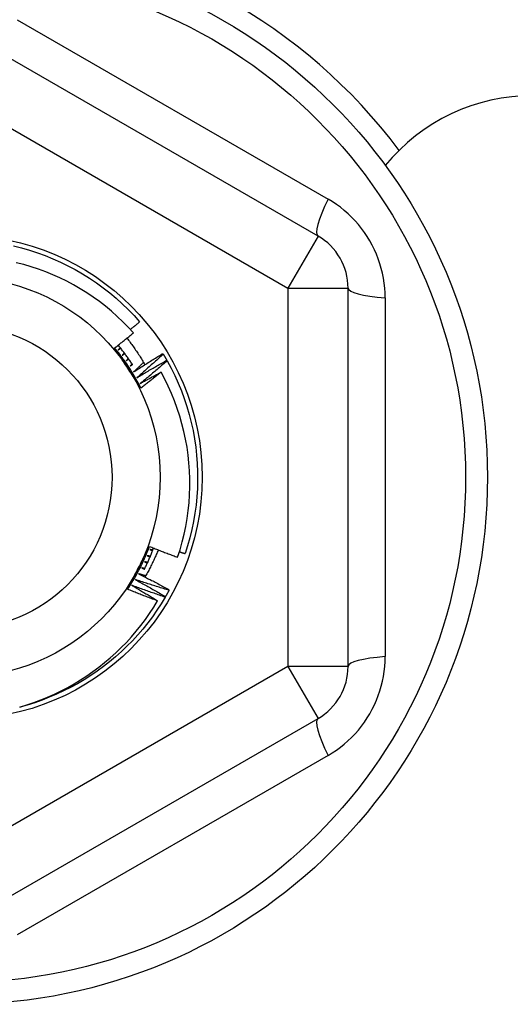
# Model space of a CAD drawing. Header units: inches. Extents: x 32 to 80, y 18.9 to 39.2.
# Tile 49 of 53: x 74.2 to 74.521, y 36.222 to 36.867. Entities that reach past the tile are written whole.
import ezdxf

# ---------------------------------------------------------------- set-up
doc = ezdxf.new("R2010")
doc.units = ezdxf.units.IN
doc.header["$MEASUREMENT"] = 0
doc.layers.add('Visible Edges(ANSI)', color=7, linetype='Continuous', lineweight=25)
doc.layers.add('Visible Tangent Edges(ANSI)', color=7, linetype='Continuous', lineweight=25)

msp = doc.modelspace()

# ---------------------------------------------------------------- linework, layer by layer
at = {"layer": 'Visible Edges(ANSI)'}
for p, q in [((74.39514, 36.72536), (74.18057, 36.84924)), ((74.41482, 36.4435), (74.41482, 36.69126)), ((74.29362, 36.6484), (74.29384, 36.64805)), ((74.29622, 36.64399), (74.29642, 36.64363)), ((74.29783, 36.49369), (74.29763, 36.49333)), ((74.29533, 36.48922), (74.29512, 36.48886)), ((74.18057, 36.28552), (74.39514, 36.4094))]:
    msp.add_line(p, q, dxfattribs=at)
at = {"layer": 'Visible Edges(ANSI)', "flags": 128}
for points in [[(74.19582, 36.71892), (74.2011, 36.7176), (74.20633, 36.7161), (74.21151, 36.71442), (74.21662, 36.71256), (74.22167, 36.71052), (74.22664, 36.70831), (74.23153, 36.70592), (74.23633, 36.70336), (74.24105, 36.70064), (74.24566, 36.69775), (74.25017, 36.69471), (74.25457, 36.69151), (74.25886, 36.68815), (74.26302, 36.68465), (74.26706, 36.681), (74.27097, 36.67722), (74.27475, 36.6733), (74.27838, 36.66925)], [(74.27431, 36.66189), (74.27092, 36.66561), (74.2674, 36.66922), (74.26376, 36.67271), (74.26, 36.67607), (74.25613, 36.67931), (74.25214, 36.68241), (74.24804, 36.68538), (74.24385, 36.6882), (74.23957, 36.69087), (74.2352, 36.69339), (74.23075, 36.69575), (74.22623, 36.69796), (74.22163, 36.70002), (74.21696, 36.70191), (74.21222, 36.70364), (74.20743, 36.70521), (74.20257, 36.70661), (74.19767, 36.70785)], [(74.27236, 36.66406), (74.27261, 36.66427), (74.27286, 36.66449), (74.27312, 36.6647), (74.27337, 36.66492), (74.27362, 36.66513), (74.27387, 36.66535), (74.27412, 36.66556), (74.27437, 36.66578), (74.27463, 36.666), (74.27488, 36.66621), (74.27513, 36.66643), (74.27538, 36.66665), (74.27563, 36.66686), (74.27588, 36.66708), (74.27613, 36.6673), (74.27638, 36.66751), (74.27663, 36.66773), (74.27688, 36.66795), (74.27713, 36.66816), (74.27738, 36.66838), (74.27763, 36.6686), (74.27788, 36.66882), (74.27813, 36.66903), (74.27838, 36.66925)], [(74.26206, 36.65207), (74.26258, 36.65247), (74.26309, 36.65287), (74.26361, 36.65328), (74.26412, 36.65368), (74.26463, 36.65409), (74.26515, 36.6545), (74.26566, 36.6549), (74.26617, 36.65531), (74.26668, 36.65572), (74.26719, 36.65613), (74.2677, 36.65653), (74.26821, 36.65694), (74.26872, 36.65735), (74.26923, 36.65776), (74.26974, 36.65817), (74.27025, 36.65858), (74.27076, 36.65899), (74.27127, 36.65941), (74.27177, 36.65982), (74.27228, 36.66023), (74.27279, 36.66064), (74.27329, 36.66106), (74.2738, 36.66147), (74.27431, 36.66189)], [(74.27011, 36.65847), (74.27065, 36.65778), (74.27118, 36.65709), (74.27172, 36.65639), (74.27224, 36.65569), (74.27276, 36.65499), (74.27328, 36.65428), (74.2738, 36.65357), (74.27431, 36.65286), (74.27481, 36.65215), (74.27531, 36.65143), (74.27581, 36.65071), (74.2763, 36.64999), (74.27678, 36.64926), (74.27727, 36.64854), (74.27774, 36.6478), (74.27822, 36.64707), (74.27868, 36.64633), (74.27915, 36.64559), (74.27961, 36.64485), (74.28006, 36.6441), (74.28051, 36.64336), (74.28096, 36.64261), (74.2814, 36.64185), (74.28183, 36.6411)], [(74.27925, 36.62567), (74.27854, 36.62677), (74.27782, 36.62786), (74.27711, 36.62896), (74.27639, 36.63006), (74.27568, 36.63116), (74.27496, 36.63226), (74.27425, 36.63336), (74.27353, 36.63446), (74.27281, 36.63556), (74.2721, 36.63666), (74.27138, 36.63776), (74.27066, 36.63887), (74.26994, 36.63997), (74.26922, 36.64108), (74.26851, 36.64218), (74.26779, 36.64328), (74.26707, 36.64438), (74.26636, 36.64548), (74.26564, 36.64658), (74.26493, 36.64768), (74.26421, 36.64878), (74.2635, 36.64987), (74.26278, 36.65097), (74.26206, 36.65207)], [(74.27925, 36.62567), (74.27867, 36.62685), (74.27807, 36.62802), (74.27746, 36.62919), (74.27683, 36.63035), (74.2762, 36.6315), (74.27556, 36.63264), (74.2749, 36.63378), (74.27423, 36.63492), (74.27355, 36.63605), (74.27286, 36.63716), (74.27216, 36.63828), (74.27145, 36.63938), (74.27073, 36.64048), (74.26999, 36.64157), (74.26925, 36.64266), (74.26849, 36.64373), (74.26772, 36.6448), (74.26695, 36.64587), (74.26616, 36.64692), (74.26536, 36.64796), (74.26455, 36.649), (74.26373, 36.65003), (74.2629, 36.65105), (74.26206, 36.65207)], [(74.27381, 36.64108), (74.27344, 36.64163), (74.27308, 36.64219), (74.27271, 36.64274), (74.27233, 36.64329), (74.27196, 36.64383), (74.27158, 36.64438), (74.2712, 36.64492), (74.27082, 36.64546), (74.27043, 36.646), (74.27005, 36.64654), (74.26966, 36.64708), (74.26926, 36.64761), (74.26887, 36.64814), (74.26847, 36.64867), (74.26807, 36.6492), (74.26766, 36.64973), (74.26726, 36.65025), (74.26685, 36.65077), (74.26644, 36.65129), (74.26602, 36.65181), (74.26561, 36.65233), (74.26519, 36.65284), (74.26477, 36.65335), (74.26434, 36.65386)], [(74.26568, 36.65223), (74.26563, 36.65217), (74.26558, 36.6521), (74.26552, 36.65204), (74.26547, 36.65197), (74.26542, 36.65191), (74.26536, 36.65184), (74.26531, 36.65178), (74.26526, 36.65171), (74.2652, 36.65165), (74.26515, 36.65159), (74.2651, 36.65152), (74.26505, 36.65146), (74.26499, 36.65139), (74.26494, 36.65133), (74.26489, 36.65126), (74.26483, 36.6512), (74.26478, 36.65113), (74.26473, 36.65107), (74.26467, 36.651), (74.26462, 36.65094), (74.26457, 36.65087), (74.26451, 36.65081), (74.26446, 36.65074), (74.26441, 36.65068)], [(74.26441, 36.65068), (74.26447, 36.65073), (74.26453, 36.65079), (74.26459, 36.65084), (74.26466, 36.65089), (74.26472, 36.65095), (74.26478, 36.651), (74.26484, 36.65105), (74.26491, 36.65111), (74.26497, 36.65116), (74.26503, 36.65121), (74.26509, 36.65127), (74.26516, 36.65132), (74.26522, 36.65137), (74.26528, 36.65142), (74.26534, 36.65148), (74.26541, 36.65153), (74.26547, 36.65158), (74.26553, 36.65164), (74.26559, 36.65169), (74.26566, 36.65174), (74.26572, 36.6518), (74.26578, 36.65185), (74.26584, 36.6519), (74.26591, 36.65196)], [(74.26842, 36.64874), (74.26836, 36.64867), (74.26831, 36.64861), (74.26825, 36.64855), (74.2682, 36.64849), (74.26814, 36.64842), (74.26809, 36.64836), (74.26803, 36.6483), (74.26798, 36.64823), (74.26792, 36.64817), (74.26787, 36.64811), (74.26781, 36.64804), (74.26776, 36.64798), (74.2677, 36.64792), (74.26765, 36.64786), (74.26759, 36.64779), (74.26753, 36.64773), (74.26748, 36.64767), (74.26742, 36.6476), (74.26737, 36.64754), (74.26731, 36.64748), (74.26726, 36.64742), (74.2672, 36.64735), (74.26715, 36.64729), (74.26709, 36.64723)], [(74.26709, 36.64723), (74.26716, 36.64728), (74.26722, 36.64733), (74.26728, 36.64738), (74.26735, 36.64743), (74.26741, 36.64748), (74.26748, 36.64753), (74.26754, 36.64759), (74.26761, 36.64764), (74.26767, 36.64769), (74.26773, 36.64774), (74.2678, 36.64779), (74.26786, 36.64784), (74.26793, 36.64789), (74.26799, 36.64794), (74.26805, 36.64799), (74.26812, 36.64805), (74.26818, 36.6481), (74.26825, 36.64815), (74.26831, 36.6482), (74.26838, 36.64825), (74.26844, 36.6483), (74.2685, 36.64835), (74.26857, 36.6484), (74.26863, 36.64845)], [(74.27104, 36.64515), (74.27098, 36.64509), (74.27092, 36.64503), (74.27087, 36.64497), (74.27081, 36.64491), (74.27075, 36.64485), (74.27069, 36.64479), (74.27064, 36.64473), (74.27058, 36.64467), (74.27052, 36.6446), (74.27047, 36.64454), (74.27041, 36.64448), (74.27035, 36.64442), (74.27029, 36.64436), (74.27024, 36.6443), (74.27018, 36.64424), (74.27012, 36.64418), (74.27006, 36.64412), (74.27001, 36.64405), (74.26995, 36.64399), (74.26989, 36.64393), (74.26983, 36.64387), (74.26978, 36.64381), (74.26972, 36.64375), (74.26966, 36.64369)], [(74.26966, 36.64369), (74.26973, 36.64374), (74.26979, 36.64379), (74.26986, 36.64383), (74.26993, 36.64388), (74.26999, 36.64393), (74.27006, 36.64398), (74.27012, 36.64403), (74.27019, 36.64408), (74.27025, 36.64413), (74.27032, 36.64418), (74.27039, 36.64423), (74.27045, 36.64428), (74.27052, 36.64433), (74.27058, 36.64437), (74.27065, 36.64442), (74.27072, 36.64447), (74.27078, 36.64452), (74.27085, 36.64457), (74.27091, 36.64462), (74.27098, 36.64467), (74.27104, 36.64472), (74.27111, 36.64477), (74.27118, 36.64482), (74.27124, 36.64486)], [(74.27445, 36.63637), (74.27524, 36.63688), (74.27603, 36.63739), (74.27682, 36.6379), (74.27762, 36.63841), (74.27841, 36.63892), (74.27921, 36.63943), (74.28, 36.63994), (74.2808, 36.64044), (74.28159, 36.64095), (74.28239, 36.64145), (74.28319, 36.64195), (74.28399, 36.64246), (74.28479, 36.64296), (74.28559, 36.64346), (74.28639, 36.64396), (74.28719, 36.64445), (74.28799, 36.64495), (74.28879, 36.64545), (74.2896, 36.64594), (74.2904, 36.64644), (74.29121, 36.64693), (74.29201, 36.64742), (74.29282, 36.64791), (74.29362, 36.6484)], [(74.29384, 36.64805), (74.29313, 36.6474), (74.29242, 36.64674), (74.29172, 36.64609), (74.29101, 36.64544), (74.2903, 36.64479), (74.28959, 36.64414), (74.28888, 36.64349), (74.28816, 36.64284), (74.28745, 36.64219), (74.28674, 36.64155), (74.28602, 36.6409), (74.28531, 36.64026), (74.28459, 36.63961), (74.28387, 36.63897), (74.28316, 36.63833), (74.28244, 36.63769), (74.28172, 36.63705), (74.281, 36.63641), (74.28028, 36.63577), (74.27955, 36.63513), (74.27883, 36.6345), (74.27811, 36.63386), (74.27738, 36.63322), (74.27666, 36.63259)], [(74.29384, 36.64805), (74.29394, 36.64788), (74.29404, 36.64772), (74.29414, 36.64755), (74.29424, 36.64738), (74.29434, 36.64721), (74.29444, 36.64704), (74.29454, 36.64687), (74.29464, 36.6467), (74.29474, 36.64654), (74.29484, 36.64637), (74.29494, 36.6462), (74.29504, 36.64603), (74.29514, 36.64586), (74.29524, 36.64569), (74.29534, 36.64552), (74.29544, 36.64535), (74.29554, 36.64518), (74.29563, 36.64501), (74.29573, 36.64484), (74.29583, 36.64467), (74.29593, 36.6445), (74.29602, 36.64433), (74.29612, 36.64416), (74.29622, 36.64399)], [(74.27354, 36.64149), (74.27348, 36.64143), (74.27342, 36.64137), (74.27336, 36.64131), (74.2733, 36.64125), (74.27324, 36.64119), (74.27318, 36.64113), (74.27312, 36.64107), (74.27306, 36.64101), (74.273, 36.64095), (74.27295, 36.64089), (74.27289, 36.64084), (74.27283, 36.64078), (74.27277, 36.64072), (74.27271, 36.64066), (74.27265, 36.6406), (74.27259, 36.64054), (74.27253, 36.64048), (74.27247, 36.64042), (74.27241, 36.64036), (74.27235, 36.6403), (74.27229, 36.64024), (74.27223, 36.64018), (74.27217, 36.64013), (74.27212, 36.64007)], [(74.27212, 36.64007), (74.27218, 36.64011), (74.27225, 36.64016), (74.27232, 36.64021), (74.27238, 36.64025), (74.27245, 36.6403), (74.27252, 36.64035), (74.27259, 36.64039), (74.27265, 36.64044), (74.27272, 36.64049), (74.27279, 36.64053), (74.27286, 36.64058), (74.27292, 36.64063), (74.27299, 36.64068), (74.27306, 36.64072), (74.27313, 36.64077), (74.27319, 36.64082), (74.27326, 36.64086), (74.27333, 36.64091), (74.2734, 36.64096), (74.27346, 36.641), (74.27353, 36.64105), (74.2736, 36.6411), (74.27367, 36.64114), (74.27373, 36.64119)], [(74.28099, 36.64254), (74.28072, 36.64228), (74.28045, 36.64203), (74.28018, 36.64177), (74.27991, 36.64151), (74.27964, 36.64125), (74.27936, 36.64099), (74.27909, 36.64073), (74.27882, 36.64048), (74.27855, 36.64022), (74.27827, 36.63996), (74.278, 36.6397), (74.27773, 36.63945), (74.27746, 36.63919), (74.27718, 36.63893), (74.27691, 36.63867), (74.27664, 36.63842), (74.27636, 36.63816), (74.27609, 36.6379), (74.27582, 36.63765), (74.27554, 36.63739), (74.27527, 36.63713), (74.275, 36.63688), (74.27472, 36.63662), (74.27445, 36.63637)], [(74.27666, 36.63259), (74.27746, 36.63308), (74.27827, 36.63356), (74.27908, 36.63405), (74.27989, 36.63453), (74.2807, 36.63501), (74.28151, 36.6355), (74.28232, 36.63598), (74.28314, 36.63646), (74.28395, 36.63693), (74.28476, 36.63741), (74.28558, 36.63789), (74.28639, 36.63836), (74.28721, 36.63884), (74.28802, 36.63931), (74.28884, 36.63978), (74.28966, 36.64025), (74.29048, 36.64072), (74.29129, 36.64119), (74.29211, 36.64166), (74.29293, 36.64213), (74.29375, 36.6426), (74.29457, 36.64306), (74.2954, 36.64353), (74.29622, 36.64399)], [(74.29642, 36.64363), (74.29569, 36.643), (74.29496, 36.64237), (74.29424, 36.64174), (74.29351, 36.64111), (74.29277, 36.64049), (74.29204, 36.63986), (74.29131, 36.63924), (74.29058, 36.63861), (74.28984, 36.63799), (74.28911, 36.63737), (74.28837, 36.63674), (74.28764, 36.63612), (74.2869, 36.6355), (74.28616, 36.63488), (74.28542, 36.63427), (74.28469, 36.63365), (74.28394, 36.63303), (74.2832, 36.63242), (74.28246, 36.6318), (74.28172, 36.63119), (74.28098, 36.63058), (74.28023, 36.62997), (74.27949, 36.62935), (74.27874, 36.62874)], [(74.29642, 36.64363), (74.299, 36.63884), (74.30142, 36.63397), (74.30366, 36.62901), (74.30573, 36.62398), (74.30762, 36.61887), (74.30934, 36.61371), (74.31087, 36.60848), (74.31221, 36.60321), (74.31337, 36.59789), (74.31435, 36.59254), (74.31513, 36.58716), (74.31573, 36.58175), (74.31614, 36.57632), (74.31636, 36.57088), (74.31638, 36.56544), (74.31622, 36.56), (74.31587, 36.55457), (74.31533, 36.54916), (74.31459, 36.54376), (74.31367, 36.5384), (74.31257, 36.53307), (74.31127, 36.52779), (74.30979, 36.52255), (74.30813, 36.51737)], [(74.27874, 36.62874), (74.27931, 36.62906), (74.27987, 36.62938), (74.28044, 36.62969), (74.28101, 36.63001), (74.28158, 36.63032), (74.28215, 36.63064), (74.28272, 36.63095), (74.28329, 36.63127), (74.28385, 36.63158), (74.28442, 36.63189), (74.28499, 36.6322), (74.28556, 36.63251), (74.28614, 36.63283), (74.28671, 36.63314), (74.28728, 36.63345), (74.28785, 36.63376), (74.28842, 36.63406), (74.28899, 36.63437), (74.28956, 36.63468), (74.29014, 36.63499), (74.29071, 36.6353), (74.29128, 36.6356), (74.29186, 36.63591), (74.29243, 36.63621)], [(74.29243, 36.63621), (74.29189, 36.63577), (74.29134, 36.63532), (74.2908, 36.63488), (74.29025, 36.63444), (74.2897, 36.63399), (74.28916, 36.63355), (74.28861, 36.63311), (74.28806, 36.63267), (74.28752, 36.63223), (74.28697, 36.63179), (74.28642, 36.63135), (74.28587, 36.63091), (74.28532, 36.63047), (74.28477, 36.63003), (74.28422, 36.62959), (74.28367, 36.62915), (74.28312, 36.62872), (74.28257, 36.62828), (74.28202, 36.62784), (74.28147, 36.62741), (74.28091, 36.62697), (74.28036, 36.62654), (74.27981, 36.62611), (74.27925, 36.62567)], [(74.30328, 36.51497), (74.30487, 36.51995), (74.30629, 36.52498), (74.30754, 36.53006), (74.30861, 36.53519), (74.3095, 36.54034), (74.31022, 36.54551), (74.31075, 36.5507), (74.3111, 36.5559), (74.31127, 36.56111), (74.31126, 36.56633), (74.31107, 36.57154), (74.3107, 36.57675), (74.31015, 36.58195), (74.30941, 36.58713), (74.3085, 36.59229), (74.3074, 36.5974), (74.30613, 36.60246), (74.30469, 36.60747), (74.30307, 36.61243), (74.30128, 36.61733), (74.29932, 36.62216), (74.29719, 36.62692), (74.29489, 36.63161), (74.29243, 36.63621)], [(74.27055, 36.49402), (74.27114, 36.49518), (74.27173, 36.49635), (74.27233, 36.49752), (74.27292, 36.49869), (74.27351, 36.49986), (74.27411, 36.50103), (74.2747, 36.50219), (74.2753, 36.50337), (74.27589, 36.50454), (74.27649, 36.50571), (74.27708, 36.50688), (74.27768, 36.50806), (74.27828, 36.50923), (74.27888, 36.5104), (74.27947, 36.51158), (74.28007, 36.51275), (74.28066, 36.51392), (74.28126, 36.51509), (74.28185, 36.51626), (74.28245, 36.51743), (74.28304, 36.51859), (74.28363, 36.51976), (74.28422, 36.52093), (74.28481, 36.5221)], [(74.27055, 36.49402), (74.27128, 36.49511), (74.27199, 36.49622), (74.2727, 36.49733), (74.27339, 36.49845), (74.27407, 36.49957), (74.27474, 36.5007), (74.2754, 36.50184), (74.27605, 36.50299), (74.27668, 36.50414), (74.27731, 36.5053), (74.27792, 36.50646), (74.27852, 36.50763), (74.27911, 36.50881), (74.27969, 36.50999), (74.28026, 36.51118), (74.28081, 36.51237), (74.28136, 36.51357), (74.28189, 36.51477), (74.2824, 36.51598), (74.28291, 36.51719), (74.2834, 36.51841), (74.28389, 36.51964), (74.28436, 36.52087), (74.28481, 36.5221)], [(74.28481, 36.5221), (74.28558, 36.52179), (74.28635, 36.52149), (74.28711, 36.52118), (74.28788, 36.52088), (74.28865, 36.52057), (74.28941, 36.52027), (74.29018, 36.51997), (74.29095, 36.51967), (74.29172, 36.51937), (74.29249, 36.51907), (74.29326, 36.51877), (74.29402, 36.51847), (74.29479, 36.51818), (74.29556, 36.51788), (74.29633, 36.51758), (74.29711, 36.51729), (74.29788, 36.517), (74.29865, 36.51671), (74.29942, 36.51641), (74.30019, 36.51612), (74.30096, 36.51583), (74.30174, 36.51555), (74.30251, 36.51526), (74.30328, 36.51497)], [(74.2815, 36.5071), (74.28178, 36.50766), (74.28206, 36.50823), (74.28234, 36.5088), (74.28261, 36.50937), (74.28288, 36.50994), (74.28315, 36.51051), (74.28342, 36.51109), (74.28368, 36.51166), (74.28394, 36.51224), (74.2842, 36.51282), (74.28445, 36.5134), (74.2847, 36.51398), (74.28495, 36.51456), (74.2852, 36.51514), (74.28544, 36.51572), (74.28568, 36.51631), (74.28592, 36.51689), (74.28615, 36.51748), (74.28639, 36.51807), (74.28662, 36.51866), (74.28684, 36.51925), (74.28707, 36.51984), (74.28729, 36.52043), (74.28751, 36.52102)], [(74.29056, 36.51982), (74.29025, 36.51906), (74.28994, 36.5183), (74.28962, 36.51754), (74.2893, 36.51678), (74.28898, 36.51602), (74.28865, 36.51527), (74.28831, 36.51452), (74.28797, 36.51377), (74.28763, 36.51302), (74.28728, 36.51227), (74.28693, 36.51153), (74.28657, 36.51079), (74.28621, 36.51005), (74.28585, 36.50931), (74.28547, 36.50857), (74.2851, 36.50784), (74.28472, 36.50711), (74.28434, 36.50638), (74.28395, 36.50565), (74.28355, 36.50492), (74.28316, 36.5042), (74.28276, 36.50348), (74.28235, 36.50276), (74.28194, 36.50205)], [(74.28342, 36.516), (74.2835, 36.51597), (74.28357, 36.51594), (74.28365, 36.51591), (74.28373, 36.51588), (74.2838, 36.51585), (74.28388, 36.51582), (74.28396, 36.51579), (74.28403, 36.51576), (74.28411, 36.51573), (74.28419, 36.5157), (74.28426, 36.51567), (74.28434, 36.51564), (74.28442, 36.51561), (74.28449, 36.51558), (74.28457, 36.51555), (74.28465, 36.51552), (74.28472, 36.51549), (74.2848, 36.51546), (74.28488, 36.51544), (74.28495, 36.51541), (74.28503, 36.51538), (74.28511, 36.51535), (74.28518, 36.51532), (74.28526, 36.51529)], [(74.2854, 36.51561), (74.28531, 36.51563), (74.28523, 36.51565), (74.28515, 36.51566), (74.28507, 36.51568), (74.28498, 36.51569), (74.2849, 36.51571), (74.28482, 36.51573), (74.28474, 36.51574), (74.28466, 36.51576), (74.28457, 36.51577), (74.28449, 36.51579), (74.28441, 36.5158), (74.28433, 36.51582), (74.28424, 36.51584), (74.28416, 36.51585), (74.28408, 36.51587), (74.284, 36.51588), (74.28391, 36.5159), (74.28383, 36.51592), (74.28375, 36.51593), (74.28367, 36.51595), (74.28359, 36.51596), (74.2835, 36.51598), (74.28342, 36.516)], [(74.28505, 36.52006), (74.28512, 36.52003), (74.2852, 36.52), (74.28528, 36.51998), (74.28536, 36.51995), (74.28543, 36.51992), (74.28551, 36.5199), (74.28559, 36.51987), (74.28567, 36.51984), (74.28574, 36.51981), (74.28582, 36.51979), (74.2859, 36.51976), (74.28598, 36.51973), (74.28605, 36.51971), (74.28613, 36.51968), (74.28621, 36.51965), (74.28629, 36.51963), (74.28636, 36.5196), (74.28644, 36.51957), (74.28652, 36.51954), (74.2866, 36.51952), (74.28667, 36.51949), (74.28675, 36.51946), (74.28683, 36.51944), (74.28691, 36.51941)], [(74.28703, 36.51974), (74.28695, 36.51975), (74.28687, 36.51977), (74.28678, 36.51978), (74.2867, 36.51979), (74.28662, 36.51981), (74.28654, 36.51982), (74.28645, 36.51983), (74.28637, 36.51985), (74.28629, 36.51986), (74.2862, 36.51987), (74.28612, 36.51989), (74.28604, 36.5199), (74.28596, 36.51991), (74.28587, 36.51992), (74.28579, 36.51994), (74.28571, 36.51995), (74.28563, 36.51996), (74.28554, 36.51998), (74.28546, 36.51999), (74.28538, 36.52), (74.28529, 36.52002), (74.28521, 36.52003), (74.28513, 36.52004), (74.28505, 36.52006)], [(74.30447, 36.51861), (74.30462, 36.51856), (74.30477, 36.51851), (74.30492, 36.51845), (74.30508, 36.5184), (74.30523, 36.51835), (74.30538, 36.5183), (74.30553, 36.51825), (74.30569, 36.51819), (74.30584, 36.51814), (74.30599, 36.51809), (74.30615, 36.51804), (74.3063, 36.51799), (74.30645, 36.51793), (74.3066, 36.51788), (74.30676, 36.51783), (74.30691, 36.51778), (74.30706, 36.51773), (74.30722, 36.51768), (74.30737, 36.51762), (74.30752, 36.51757), (74.30768, 36.51752), (74.30783, 36.51747), (74.30798, 36.51742), (74.30813, 36.51737)], [(74.28166, 36.51199), (74.28174, 36.51196), (74.28182, 36.51193), (74.28189, 36.5119), (74.28197, 36.51186), (74.28204, 36.51183), (74.28212, 36.5118), (74.28219, 36.51177), (74.28227, 36.51174), (74.28234, 36.5117), (74.28242, 36.51167), (74.28249, 36.51164), (74.28257, 36.51161), (74.28265, 36.51157), (74.28272, 36.51154), (74.2828, 36.51151), (74.28287, 36.51148), (74.28295, 36.51145), (74.28302, 36.51141), (74.2831, 36.51138), (74.28317, 36.51135), (74.28325, 36.51132), (74.28333, 36.51129), (74.2834, 36.51125), (74.28348, 36.51122)], [(74.28362, 36.51154), (74.28354, 36.51156), (74.28346, 36.51158), (74.28338, 36.5116), (74.2833, 36.51162), (74.28322, 36.51164), (74.28313, 36.51166), (74.28305, 36.51167), (74.28297, 36.51169), (74.28289, 36.51171), (74.28281, 36.51173), (74.28273, 36.51175), (74.28264, 36.51177), (74.28256, 36.51179), (74.28248, 36.5118), (74.2824, 36.51182), (74.28232, 36.51184), (74.28224, 36.51186), (74.28215, 36.51188), (74.28207, 36.5119), (74.28199, 36.51192), (74.28191, 36.51194), (74.28183, 36.51195), (74.28175, 36.51197), (74.28166, 36.51199)], [(74.27776, 36.50417), (74.2786, 36.50374), (74.27944, 36.50332), (74.28028, 36.50289), (74.28112, 36.50246), (74.28196, 36.50203), (74.2828, 36.5016), (74.28364, 36.50117), (74.28448, 36.50074), (74.28532, 36.50031), (74.28616, 36.49987), (74.28699, 36.49944), (74.28783, 36.499), (74.28867, 36.49857), (74.2895, 36.49813), (74.29034, 36.49769), (74.29117, 36.49725), (74.292, 36.49681), (74.29284, 36.49636), (74.29367, 36.49592), (74.2945, 36.49548), (74.29533, 36.49503), (74.29617, 36.49458), (74.297, 36.49413), (74.29783, 36.49369)], [(74.28237, 36.5028), (74.28218, 36.50286), (74.28199, 36.50291), (74.28179, 36.50297), (74.2816, 36.50302), (74.28141, 36.50308), (74.28122, 36.50314), (74.28102, 36.50319), (74.28083, 36.50325), (74.28064, 36.50331), (74.28045, 36.50336), (74.28026, 36.50342), (74.28006, 36.50348), (74.27987, 36.50354), (74.27968, 36.50359), (74.27949, 36.50365), (74.27929, 36.50371), (74.2791, 36.50376), (74.27891, 36.50382), (74.27872, 36.50388), (74.27853, 36.50394), (74.27833, 36.50399), (74.27814, 36.50405), (74.27795, 36.50411), (74.27776, 36.50417)], [(74.27978, 36.50805), (74.27985, 36.50801), (74.27992, 36.50798), (74.28, 36.50794), (74.28007, 36.50791), (74.28015, 36.50787), (74.28022, 36.50784), (74.2803, 36.5078), (74.28037, 36.50777), (74.28045, 36.50774), (74.28052, 36.5077), (74.28059, 36.50767), (74.28067, 36.50763), (74.28074, 36.5076), (74.28082, 36.50756), (74.28089, 36.50753), (74.28097, 36.50749), (74.28104, 36.50746), (74.28112, 36.50742), (74.28119, 36.50739), (74.28126, 36.50736), (74.28134, 36.50732), (74.28141, 36.50729), (74.28149, 36.50725), (74.28156, 36.50722)], [(74.28172, 36.50754), (74.28164, 36.50756), (74.28156, 36.50758), (74.28148, 36.5076), (74.2814, 36.50762), (74.28131, 36.50764), (74.28123, 36.50766), (74.28115, 36.50768), (74.28107, 36.5077), (74.28099, 36.50773), (74.28091, 36.50775), (74.28083, 36.50777), (74.28075, 36.50779), (74.28067, 36.50781), (74.28059, 36.50783), (74.2805, 36.50785), (74.28042, 36.50788), (74.28034, 36.5079), (74.28026, 36.50792), (74.28018, 36.50794), (74.2801, 36.50796), (74.28002, 36.50798), (74.27994, 36.508), (74.27986, 36.50802), (74.27978, 36.50805)], [(74.27335, 36.49661), (74.27405, 36.4962), (74.27476, 36.49578), (74.27546, 36.49536), (74.27617, 36.49494), (74.27687, 36.49453), (74.27758, 36.49411), (74.27828, 36.49368), (74.27898, 36.49326), (74.27968, 36.49284), (74.28039, 36.49242), (74.28109, 36.49199), (74.28179, 36.49157), (74.28249, 36.49114), (74.28319, 36.49072), (74.28389, 36.49029), (74.28459, 36.48986), (74.28529, 36.48943), (74.28599, 36.489), (74.28669, 36.48857), (74.28738, 36.48814), (74.28808, 36.48771), (74.28878, 36.48728), (74.28947, 36.48685), (74.29017, 36.48641)], [(74.29512, 36.48886), (74.29421, 36.48917), (74.2933, 36.48948), (74.29239, 36.4898), (74.29148, 36.49011), (74.29057, 36.49042), (74.28966, 36.49074), (74.28875, 36.49106), (74.28784, 36.49137), (74.28693, 36.49169), (74.28602, 36.49201), (74.28511, 36.49233), (74.28421, 36.49266), (74.2833, 36.49298), (74.28239, 36.4933), (74.28149, 36.49363), (74.28058, 36.49396), (74.27968, 36.49428), (74.27877, 36.49461), (74.27786, 36.49494), (74.27696, 36.49528), (74.27606, 36.49561), (74.27515, 36.49594), (74.27425, 36.49628), (74.27335, 36.49661)], [(74.27561, 36.50035), (74.27644, 36.4999), (74.27727, 36.49945), (74.2781, 36.49899), (74.27892, 36.49854), (74.27975, 36.49808), (74.28057, 36.49763), (74.2814, 36.49717), (74.28222, 36.49671), (74.28304, 36.49625), (74.28387, 36.49579), (74.28469, 36.49533), (74.28551, 36.49486), (74.28633, 36.4944), (74.28715, 36.49393), (74.28797, 36.49347), (74.28879, 36.493), (74.28961, 36.49253), (74.29043, 36.49206), (74.29125, 36.49159), (74.29206, 36.49112), (74.29288, 36.49064), (74.2937, 36.49017), (74.29451, 36.48969), (74.29533, 36.48922)], [(74.29763, 36.49333), (74.29671, 36.4936), (74.29579, 36.49389), (74.29487, 36.49417), (74.29395, 36.49445), (74.29303, 36.49473), (74.29211, 36.49502), (74.29119, 36.49531), (74.29027, 36.49559), (74.28935, 36.49588), (74.28844, 36.49617), (74.28752, 36.49646), (74.2866, 36.49676), (74.28568, 36.49705), (74.28477, 36.49734), (74.28385, 36.49764), (74.28293, 36.49794), (74.28202, 36.49823), (74.2811, 36.49853), (74.28019, 36.49883), (74.27927, 36.49913), (74.27836, 36.49944), (74.27744, 36.49974), (74.27653, 36.50005), (74.27561, 36.50035)], [(74.29017, 36.48641), (74.28935, 36.48672), (74.28853, 36.48703), (74.28771, 36.48733), (74.28689, 36.48764), (74.28607, 36.48795), (74.28525, 36.48826), (74.28443, 36.48857), (74.28361, 36.48889), (74.28279, 36.4892), (74.28197, 36.48951), (74.28115, 36.48983), (74.28033, 36.49015), (74.27952, 36.49046), (74.2787, 36.49078), (74.27788, 36.4911), (74.27707, 36.49142), (74.27625, 36.49174), (74.27544, 36.49206), (74.27462, 36.49239), (74.27381, 36.49271), (74.27299, 36.49304), (74.27218, 36.49336), (74.27136, 36.49369), (74.27055, 36.49402)], [(74.29763, 36.49333), (74.29754, 36.49315), (74.29744, 36.49298), (74.29735, 36.49281), (74.29726, 36.49264), (74.29716, 36.49246), (74.29707, 36.49229), (74.29697, 36.49212), (74.29688, 36.49195), (74.29678, 36.49178), (74.29669, 36.49161), (74.29659, 36.49143), (74.2965, 36.49126), (74.2964, 36.49109), (74.2963, 36.49092), (74.29621, 36.49075), (74.29611, 36.49058), (74.29601, 36.49041), (74.29591, 36.49024), (74.29582, 36.49007), (74.29572, 36.4899), (74.29562, 36.48973), (74.29552, 36.48956), (74.29543, 36.48939), (74.29533, 36.48922)], [(74.29512, 36.48886), (74.29247, 36.4845), (74.28968, 36.48023), (74.28675, 36.47605), (74.28369, 36.47197), (74.28049, 36.46799), (74.27716, 36.46412), (74.27371, 36.46036), (74.27014, 36.45671), (74.26645, 36.45319), (74.26265, 36.44978), (74.25873, 36.44651), (74.25471, 36.44336), (74.25059, 36.44035), (74.24638, 36.43748), (74.24207, 36.43474), (74.23767, 36.43215), (74.23319, 36.4297), (74.22863, 36.4274), (74.224, 36.42525), (74.21931, 36.42326), (74.21455, 36.42142), (74.20973, 36.41974), (74.20486, 36.41821), (74.19994, 36.41685)], [(74.19994, 36.41685), (74.20459, 36.41826), (74.20919, 36.41982), (74.21374, 36.42152), (74.21823, 36.42336), (74.22267, 36.42534), (74.22704, 36.42745), (74.23135, 36.42971), (74.23559, 36.43211), (74.23975, 36.43464), (74.24384, 36.4373), (74.24783, 36.44008), (74.25173, 36.44299), (74.25553, 36.44601), (74.25924, 36.44915), (74.26284, 36.45241), (74.26633, 36.45578), (74.26972, 36.45925), (74.273, 36.46284), (74.27617, 36.46653), (74.27922, 36.47032), (74.28215, 36.47421), (74.28495, 36.4782), (74.28763, 36.48227), (74.29017, 36.48641)]]:
    msp.add_lwpolyline(points, dxfattribs=at)
at = {"layer": 'Visible Edges(ANSI)'}
for radius in [0.34516, 0.15846, 0.131]:
    msp.add_circle((74.16088, 36.56738), radius, dxfattribs=at)
for centre, radius, start, end in [((74.16088, 36.56738), 0.35827, 36.68995, 134.25094), ((74.53588, 36.69238), 0.125, 90, 140.69037), ((74.37545, 36.69126), 0.03937, 0, 60), ((74.37545, 36.4435), 0.03937, 300, 0)]:
    msp.add_arc(centre, radius, start, end, dxfattribs=at)
at = {"layer": 'Visible Tangent Edges(ANSI)'}
for p, q in [((74.19822, 36.86702), (74.40172, 36.74954)), ((74.16088, 36.81514), (74.37545, 36.69126)), ((74.39514, 36.72536), (74.37545, 36.69126)), ((74.37545, 36.69126), (74.37545, 36.4435)), ((74.37545, 36.69126), (74.41482, 36.69126)), ((74.43905, 36.68487), (74.43905, 36.44989)), ((74.37545, 36.4435), (74.16088, 36.31962)), ((74.41482, 36.4435), (74.37545, 36.4435)), ((74.37545, 36.4435), (74.39514, 36.4094)), ((74.40172, 36.38522), (74.19822, 36.26774))]:
    msp.add_line(p, q, dxfattribs=at)
at = {"layer": 'Visible Tangent Edges(ANSI)', "flags": 128}
for points in [[(74.43905, 36.68487), (74.43898, 36.68808), (74.43877, 36.6913), (74.43842, 36.69452), (74.43793, 36.69773), (74.4373, 36.70093), (74.43653, 36.7041), (74.43562, 36.70723), (74.43458, 36.71033), (74.4334, 36.71337), (74.43208, 36.71636), (74.43064, 36.7193), (74.42906, 36.72217), (74.42736, 36.72498), (74.42554, 36.7277), (74.42361, 36.73034), (74.42156, 36.73289), (74.41941, 36.73534), (74.41715, 36.7377), (74.41478, 36.73996), (74.41233, 36.74212), (74.40978, 36.74415), (74.40716, 36.74607), (74.40447, 36.74787), (74.40172, 36.74954)], [(74.40172, 36.38522), (74.40446, 36.38689), (74.40715, 36.38868), (74.40976, 36.3906), (74.4123, 36.39263), (74.41475, 36.39477), (74.41711, 36.39702), (74.41937, 36.39938), (74.42153, 36.40183), (74.42357, 36.40437), (74.42551, 36.40701), (74.42733, 36.40973), (74.42903, 36.41253), (74.4306, 36.4154), (74.43206, 36.41834), (74.43338, 36.42134), (74.43456, 36.42438), (74.43561, 36.42747), (74.43652, 36.43061), (74.43729, 36.43379), (74.43793, 36.43699), (74.43842, 36.44022), (74.43877, 36.44345), (74.43898, 36.44668), (74.43905, 36.44989)]]:
    msp.add_lwpolyline(points, dxfattribs=at)
at = {"layer": 'Visible Tangent Edges(ANSI)'}
for radius in [0.33084, 0.0995]:
    msp.add_circle((74.16088, 36.56738), radius, dxfattribs=at)
for centre, major_axis, start_param, end_param in [((74.41482, 36.75945), (-0.01969, -0.0341), 5.107073, 6.283185), ((74.45419, 36.69126), (-0.03937, 0), 0, 1.176113), ((74.45419, 36.4435), (-0.03937, 0), 5.107073, 6.283185), ((74.41482, 36.37531), (-0.01969, 0.0341), 0, 1.176113)]:
    msp.add_ellipse(centre, major_axis=major_axis, ratio=0.175929, start_param=start_param, end_param=end_param, dxfattribs=at)

doc.saveas('drawing.dxf')
